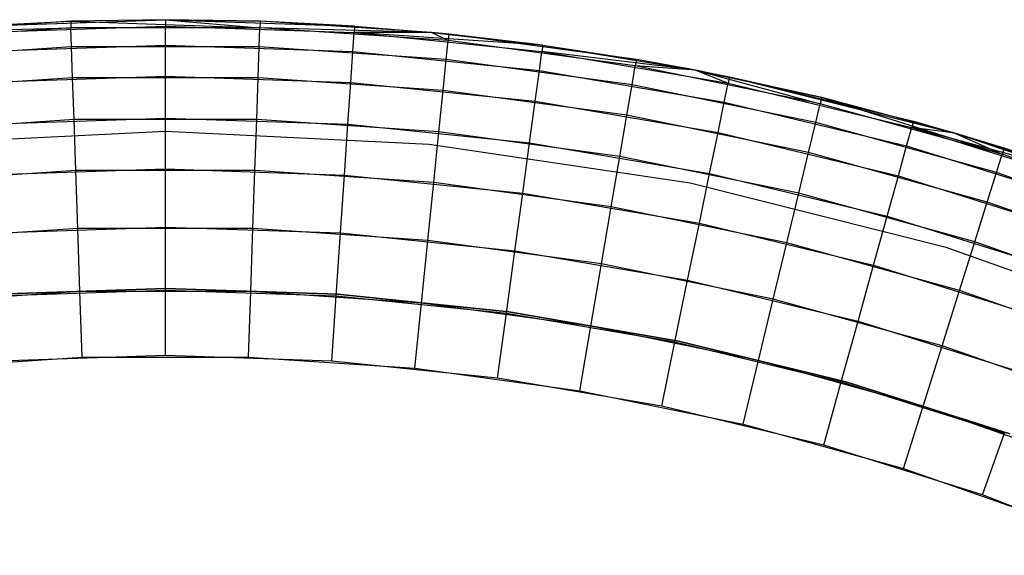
# Model space of a CAD drawing. Extents: x 0.01 to 1.98, y 0.03 to 2.78.
# Tile 29 of 39: x 0.94 to 1.29, y 1.81 to 2. Entities that reach past the tile are written whole.
import ezdxf

# ---------------------------------------------------------------- set-up
doc = ezdxf.new("R2010")
doc.units = 0
doc.header["$MEASUREMENT"] = 0
doc.layers.get('0').update_dxf_attribs({"color": 13, "linetype": 'CONTINUOUS'})

# ---------------------------------------------------------------- blocks, each defined once
blk = doc.blocks.new('NATALIE-10724-10723_C_STL_')
at = {"color": 0}
for p, q in [((0.96162, 1.99552, 1.54881), (0.9013, 1.99162, 1.54881)), ((0.96162, 1.99552, 1.54881), (0.9013, 1.99162, 1.54881)), ((0.92841, 1.99383, 6.037), (0.99486, 1.99608, 6.037)), ((0.92841, 1.99383, 6.037), (0.99486, 1.99608, 6.037)), ((0.92841, 1.99383, 6.037), (0.96162, 1.99552, 1.54881)), ((0.92841, 1.99383, 6.037), (0.96162, 1.99552, 1.54881)), ((0.99486, 1.99608, 1.54881), (0.96162, 1.99552, 1.54881)), ((0.99486, 1.99608, 6.037), (0.96162, 1.99552, 1.54881)), ((0.99486, 1.99608, 1.54881), (0.96162, 1.99552, 1.54881)), ((0.99486, 1.99608, 6.037), (0.96162, 1.99552, 1.54881)), ((0.96162, 1.99552, 1.54881), (0.96169, 1.99325, 1.52576)), ((0.96162, 1.99552, 1.54881), (1.02802, 1.99325, 1.52576)), ((0.96162, 1.99552, 1.54881), (0.96169, 1.99325, 1.52576)), ((0.96162, 1.99552, 1.54881), (1.02802, 1.99325, 1.52576)), ((0.99486, 1.99608, 6.037), (0.99486, 1.99381, 6.06004)), ((0.99486, 1.99608, 6.037), (1.06131, 1.99383, 6.037)), ((0.99486, 1.99608, 6.037), (0.99486, 1.99381, 6.06004)), ((0.99486, 1.99608, 1.54881), (1.02802, 1.99325, 1.52576)), ((1.0281, 1.99552, 1.54881), (0.99486, 1.99608, 1.54881)), ((0.99486, 1.99608, 1.54881), (1.02802, 1.99325, 1.52576)), ((0.99486, 1.99608, 6.037), (0.99486, 1.99608, 1.54881)), ((0.99486, 1.99608, 6.037), (1.0281, 1.99552, 1.54881)), ((0.99486, 1.99608, 6.037), (1.06131, 1.99383, 6.037)), ((0.99486, 1.99608, 6.037), (0.99486, 1.99608, 1.54881)), ((0.99486, 1.99608, 6.037), (1.0281, 1.99552, 1.54881)), ((1.0281, 1.99552, 1.54881), (0.99486, 1.99608, 1.54881)), ((1.0281, 1.99552, 1.54881), (1.02802, 1.99325, 1.52576)), ((1.0281, 1.99552, 1.54881), (1.02802, 1.99325, 1.52576)), ((1.08842, 1.99162, 1.54881), (1.0281, 1.99552, 1.54881)), ((1.06131, 1.99383, 6.037), (1.0281, 1.99552, 1.54881)), ((1.08842, 1.99162, 1.54881), (1.0281, 1.99552, 1.54881)), ((1.06131, 1.99383, 6.037), (1.0281, 1.99552, 1.54881)), ((0.96169, 1.99325, 1.52576), (0.89551, 1.98877, 1.52576)), ((0.96169, 1.99325, 1.52576), (0.89551, 1.98877, 1.52576)), ((0.9013, 1.99162, 1.54881), (0.96169, 1.99325, 1.52576)), ((0.9013, 1.99162, 1.54881), (0.96169, 1.99325, 1.52576)), ((0.92857, 1.99157, 6.06004), (0.99486, 1.99381, 6.06004)), ((0.92857, 1.99157, 6.06004), (0.99486, 1.99381, 6.06004)), ((1.02802, 1.99325, 1.52576), (0.96169, 1.99325, 1.52576)), ((0.96192, 1.98653, 1.50361), (0.96169, 1.99325, 1.52576)), ((1.02802, 1.99325, 1.52576), (0.96169, 1.99325, 1.52576)), ((0.96192, 1.98653, 1.50361), (0.96169, 1.99325, 1.52576)), ((0.99486, 1.99381, 6.06004), (1.06115, 1.99157, 6.06004)), ((0.99486, 1.98709, 6.08219), (0.99486, 1.99381, 6.06004)), ((0.99486, 1.99381, 6.06004), (1.06115, 1.99157, 6.06004)), ((0.99486, 1.98709, 6.08219), (0.99486, 1.99381, 6.06004)), ((1.0278, 1.98653, 1.50361), (1.02802, 1.99325, 1.52576)), ((1.0278, 1.98653, 1.50361), (1.02802, 1.99325, 1.52576)), ((1.08842, 1.99162, 1.54881), (1.02802, 1.99325, 1.52576)), ((1.08842, 1.99162, 1.54881), (1.02802, 1.99325, 1.52576)), ((1.0942, 1.98877, 1.52576), (1.02802, 1.99325, 1.52576)), ((1.0942, 1.98877, 1.52576), (1.02802, 1.99325, 1.52576)), ((1.06131, 1.99383, 6.037), (1.06115, 1.99157, 6.06004)), ((1.06131, 1.99383, 6.037), (1.06115, 1.99157, 6.06004)), ((1.06131, 1.99383, 6.037), (1.08842, 1.99162, 6.037)), ((1.06131, 1.99383, 6.037), (1.08842, 1.99162, 1.54881)), ((1.06131, 1.99383, 6.037), (1.08842, 1.99162, 6.037)), ((1.06131, 1.99383, 6.037), (1.08842, 1.99162, 1.54881)), ((1.0607, 1.98486, 6.08219), (1.06115, 1.99157, 6.06004)), ((1.0607, 1.98486, 6.08219), (1.06115, 1.99157, 6.06004)), ((1.08842, 1.99162, 6.037), (1.06115, 1.99157, 6.06004)), ((1.08842, 1.99162, 6.037), (1.06115, 1.99157, 6.06004)), ((1.12745, 1.98711, 6.037), (1.06115, 1.99157, 6.06004)), ((1.06115, 1.99157, 6.06004), (1.12714, 1.98486, 6.06004)), ((1.12745, 1.98711, 6.037), (1.06115, 1.99157, 6.06004)), ((1.06115, 1.99157, 6.06004), (1.12714, 1.98486, 6.06004)), ((1.08842, 1.99162, 6.037), (1.12745, 1.98711, 6.037)), ((1.08842, 1.99162, 1.54881), (1.0942, 1.98877, 1.52576)), ((1.09443, 1.99103, 1.54881), (1.08842, 1.99162, 1.54881)), ((1.08842, 1.99162, 1.54881), (1.0942, 1.98877, 1.52576)), ((1.08842, 1.99162, 6.037), (1.08842, 1.99162, 1.54881)), ((1.08842, 1.99162, 6.037), (1.09443, 1.99103, 1.54881)), ((1.09443, 1.99103, 1.54881), (1.08842, 1.99162, 1.54881)), ((1.08842, 1.99162, 6.037), (1.08842, 1.99162, 1.54881)), ((1.08842, 1.99162, 6.037), (1.09443, 1.99103, 1.54881)), ((1.08842, 1.99162, 6.037), (1.12745, 1.98711, 6.037)), ((1.09352, 1.98208, 1.50361), (1.0942, 1.98877, 1.52576)), ((1.09352, 1.98208, 1.50361), (1.0942, 1.98877, 1.52576)), ((1.09443, 1.99103, 1.54881), (1.0942, 1.98877, 1.52576)), ((1.09443, 1.99103, 1.54881), (1.0942, 1.98877, 1.52576)), ((1.15993, 1.97983, 1.52576), (1.0942, 1.98877, 1.52576)), ((1.15993, 1.97983, 1.52576), (1.0942, 1.98877, 1.52576)), ((1.16031, 1.98207, 1.54881), (1.09443, 1.99103, 1.54881)), ((1.12745, 1.98711, 6.037), (1.09443, 1.99103, 1.54881)), ((1.16031, 1.98207, 1.54881), (1.09443, 1.99103, 1.54881)), ((1.12745, 1.98711, 6.037), (1.09443, 1.99103, 1.54881)), ((0.96192, 1.98653, 1.50361), (0.89619, 1.98208, 1.50361)), ((0.96192, 1.98653, 1.50361), (0.89619, 1.98208, 1.50361)), ((0.92902, 1.98486, 6.08219), (0.99486, 1.98709, 6.08219)), ((0.92902, 1.98486, 6.08219), (0.99486, 1.98709, 6.08219)), ((0.96229, 1.97562, 1.48319), (0.96192, 1.98653, 1.50361)), ((1.0278, 1.98653, 1.50361), (0.96192, 1.98653, 1.50361)), ((0.96229, 1.97562, 1.48319), (0.96192, 1.98653, 1.50361)), ((1.0278, 1.98653, 1.50361), (0.96192, 1.98653, 1.50361)), ((0.99486, 1.98709, 6.08219), (1.0607, 1.98486, 6.08219)), ((0.99486, 1.97617, 6.10261), (0.99486, 1.98709, 6.08219)), ((0.99486, 1.98709, 6.08219), (1.0607, 1.98486, 6.08219)), ((0.99486, 1.97617, 6.10261), (0.99486, 1.98709, 6.08219)), ((1.02743, 1.97562, 1.48319), (1.0278, 1.98653, 1.50361)), ((1.02743, 1.97562, 1.48319), (1.0278, 1.98653, 1.50361)), ((1.09352, 1.98208, 1.50361), (1.0278, 1.98653, 1.50361)), ((1.09352, 1.98208, 1.50361), (1.0278, 1.98653, 1.50361)), ((1.12745, 1.98711, 6.037), (1.12714, 1.98486, 6.06004)), ((1.12745, 1.98711, 6.037), (1.12714, 1.98486, 6.06004)), ((1.12745, 1.98711, 6.037), (1.18113, 1.97829, 6.037)), ((1.12745, 1.98711, 6.037), (1.16031, 1.98207, 1.54881)), ((1.12745, 1.98711, 6.037), (1.18113, 1.97829, 1.54881)), ((1.12745, 1.98711, 6.037), (1.18113, 1.97829, 6.037)), ((1.12745, 1.98711, 6.037), (1.16031, 1.98207, 1.54881)), ((1.12745, 1.98711, 6.037), (1.18113, 1.97829, 1.54881)), ((1.05996, 1.97397, 6.10261), (1.0607, 1.98486, 6.08219)), ((1.05996, 1.97397, 6.10261), (1.0607, 1.98486, 6.08219)), ((1.0607, 1.98486, 6.08219), (1.12624, 1.9782, 6.08219)), ((1.0607, 1.98486, 6.08219), (1.12624, 1.9782, 6.08219)), ((1.09242, 1.97122, 1.48319), (1.09352, 1.98208, 1.50361)), ((1.09242, 1.97122, 1.48319), (1.09352, 1.98208, 1.50361)), ((1.1588, 1.97321, 1.50361), (1.09352, 1.98208, 1.50361)), ((1.1588, 1.97321, 1.50361), (1.09352, 1.98208, 1.50361)), ((1.12624, 1.9782, 6.08219), (1.12714, 1.98486, 6.06004)), ((1.12624, 1.9782, 6.08219), (1.12714, 1.98486, 6.06004)), ((1.18113, 1.97829, 6.037), (1.12714, 1.98486, 6.06004)), ((1.18113, 1.97829, 6.037), (1.12714, 1.98486, 6.06004)), ((1.12714, 1.98486, 6.06004), (1.19253, 1.97371, 6.06004)), ((1.12714, 1.98486, 6.06004), (1.19253, 1.97371, 6.06004)), ((1.16031, 1.98207, 1.54881), (1.15993, 1.97983, 1.52576)), ((1.16031, 1.98207, 1.54881), (1.15993, 1.97983, 1.52576)), ((1.18113, 1.97829, 1.54881), (1.16031, 1.98207, 1.54881)), ((1.18113, 1.97829, 1.54881), (1.16031, 1.98207, 1.54881)), ((1.12477, 1.96738, 6.10261), (1.12624, 1.9782, 6.08219)), ((1.12477, 1.96738, 6.10261), (1.12624, 1.9782, 6.08219)), ((1.12624, 1.9782, 6.08219), (1.19118, 1.96712, 6.08219)), ((1.12624, 1.9782, 6.08219), (1.19118, 1.96712, 6.08219)), ((1.1588, 1.97321, 1.50361), (1.15993, 1.97983, 1.52576)), ((1.1588, 1.97321, 1.50361), (1.15993, 1.97983, 1.52576)), ((1.2249, 1.96648, 1.52576), (1.15993, 1.97983, 1.52576)), ((1.18113, 1.97829, 1.54881), (1.15993, 1.97983, 1.52576)), ((1.18113, 1.97829, 1.54881), (1.15993, 1.97983, 1.52576)), ((1.2249, 1.96648, 1.52576), (1.15993, 1.97983, 1.52576)), ((1.18113, 1.97829, 6.037), (1.19253, 1.97371, 6.06004)), ((1.18113, 1.97829, 6.037), (1.19299, 1.97593, 6.037)), ((1.18113, 1.97829, 6.037), (1.19253, 1.97371, 6.06004)), ((1.18113, 1.97829, 1.54881), (1.2249, 1.96648, 1.52576)), ((1.18113, 1.97829, 1.54881), (1.2249, 1.96648, 1.52576)), ((1.22544, 1.96869, 1.54881), (1.18113, 1.97829, 1.54881)), ((1.18113, 1.97829, 6.037), (1.22544, 1.96869, 1.54881)), ((1.18113, 1.97829, 6.037), (1.19299, 1.97593, 6.037)), ((1.18113, 1.97829, 6.037), (1.18113, 1.97829, 1.54881)), ((1.18113, 1.97829, 6.037), (1.18113, 1.97829, 1.54881)), ((1.18113, 1.97829, 6.037), (1.22544, 1.96869, 1.54881)), ((1.22544, 1.96869, 1.54881), (1.18113, 1.97829, 1.54881)), ((0.96229, 1.97562, 1.48319), (0.8973, 1.97122, 1.48319)), ((0.96229, 1.97562, 1.48319), (0.8973, 1.97122, 1.48319)), ((0.92976, 1.97397, 6.10261), (0.99486, 1.97617, 6.10261)), ((0.92976, 1.97397, 6.10261), (0.99486, 1.97617, 6.10261)), ((1.02743, 1.97562, 1.48319), (0.96229, 1.97562, 1.48319)), ((0.96279, 1.96094, 1.46529), (0.96229, 1.97562, 1.48319)), ((0.96279, 1.96094, 1.46529), (0.96229, 1.97562, 1.48319)), ((1.02743, 1.97562, 1.48319), (0.96229, 1.97562, 1.48319)), ((0.99486, 1.97617, 6.10261), (1.05996, 1.97397, 6.10261)), ((0.99486, 1.97617, 6.10261), (1.05996, 1.97397, 6.10261)), ((0.99486, 1.96148, 6.12051), (0.99486, 1.97617, 6.10261)), ((0.99486, 1.96148, 6.12051), (0.99486, 1.97617, 6.10261)), ((1.02693, 1.96094, 1.46529), (1.02743, 1.97562, 1.48319)), ((1.02693, 1.96094, 1.46529), (1.02743, 1.97562, 1.48319)), ((1.09242, 1.97122, 1.48319), (1.02743, 1.97562, 1.48319)), ((1.09242, 1.97122, 1.48319), (1.02743, 1.97562, 1.48319)), ((1.19299, 1.97593, 6.037), (1.19253, 1.97371, 6.06004)), ((1.19299, 1.97593, 6.037), (1.19253, 1.97371, 6.06004)), ((1.19299, 1.97593, 6.037), (1.25762, 1.96035, 6.037)), ((1.19299, 1.97593, 6.037), (1.22544, 1.96869, 1.54881)), ((1.19299, 1.97593, 6.037), (1.25762, 1.96035, 6.037)), ((1.19299, 1.97593, 6.037), (1.27215, 1.95621, 1.54881)), ((1.19299, 1.97593, 6.037), (1.22544, 1.96869, 1.54881)), ((1.19299, 1.97593, 6.037), (1.27215, 1.95621, 1.54881)), ((1.05897, 1.95932, 6.12051), (1.05996, 1.97397, 6.10261)), ((1.05897, 1.95932, 6.12051), (1.05996, 1.97397, 6.10261)), ((1.05996, 1.97397, 6.10261), (1.12477, 1.96738, 6.10261)), ((1.05996, 1.97397, 6.10261), (1.12477, 1.96738, 6.10261)), ((1.15697, 1.96245, 1.48319), (1.1588, 1.97321, 1.50361)), ((1.15697, 1.96245, 1.48319), (1.1588, 1.97321, 1.50361)), ((1.22333, 1.95995, 1.50361), (1.1588, 1.97321, 1.50361)), ((1.22333, 1.95995, 1.50361), (1.1588, 1.97321, 1.50361)), ((1.19118, 1.96712, 6.08219), (1.19253, 1.97371, 6.06004)), ((1.19118, 1.96712, 6.08219), (1.19253, 1.97371, 6.06004)), ((1.19253, 1.97371, 6.06004), (1.25702, 1.95817, 6.06004)), ((1.19253, 1.97371, 6.06004), (1.25702, 1.95817, 6.06004)), ((1.09093, 1.95661, 1.46529), (1.09242, 1.97122, 1.48319)), ((1.09093, 1.95661, 1.46529), (1.09242, 1.97122, 1.48319)), ((1.15697, 1.96245, 1.48319), (1.09242, 1.97122, 1.48319)), ((1.15697, 1.96245, 1.48319), (1.09242, 1.97122, 1.48319)), ((1.22544, 1.96869, 1.54881), (1.2249, 1.96648, 1.52576)), ((1.22544, 1.96869, 1.54881), (1.2249, 1.96648, 1.52576)), ((1.22544, 1.96869, 1.54881), (1.28883, 1.94877, 1.52576)), ((1.27215, 1.95621, 1.54881), (1.22544, 1.96869, 1.54881)), ((1.22544, 1.96869, 1.54881), (1.28883, 1.94877, 1.52576)), ((1.27215, 1.95621, 1.54881), (1.22544, 1.96869, 1.54881)), ((1.12279, 1.95283, 6.12051), (1.12477, 1.96738, 6.10261)), ((1.12279, 1.95283, 6.12051), (1.12477, 1.96738, 6.10261)), ((1.12477, 1.96738, 6.10261), (1.18898, 1.95643, 6.10261)), ((1.12477, 1.96738, 6.10261), (1.18898, 1.95643, 6.10261)), ((1.18898, 1.95643, 6.10261), (1.19118, 1.96712, 6.08219)), ((1.18898, 1.95643, 6.10261), (1.19118, 1.96712, 6.08219)), ((1.19118, 1.96712, 6.08219), (1.25522, 1.95169, 6.08219)), ((1.19118, 1.96712, 6.08219), (1.25522, 1.95169, 6.08219)), ((1.22333, 1.95995, 1.50361), (1.2249, 1.96648, 1.52576)), ((1.22333, 1.95995, 1.50361), (1.2249, 1.96648, 1.52576)), ((1.28883, 1.94877, 1.52576), (1.2249, 1.96648, 1.52576)), ((1.28883, 1.94877, 1.52576), (1.2249, 1.96648, 1.52576)), ((0.96279, 1.96094, 1.46529), (0.89878, 1.95661, 1.46529)), ((0.96279, 1.96094, 1.46529), (0.89878, 1.95661, 1.46529)), ((0.93075, 1.95932, 6.12051), (0.99486, 1.96148, 6.12051)), ((0.93075, 1.95932, 6.12051), (0.99486, 1.96148, 6.12051)), ((1.02693, 1.96094, 1.46529), (0.96279, 1.96094, 1.46529)), ((0.96339, 1.94305, 1.4506), (0.96279, 1.96094, 1.46529)), ((0.96339, 1.94305, 1.4506), (0.96279, 1.96094, 1.46529)), ((1.02693, 1.96094, 1.46529), (0.96279, 1.96094, 1.46529)), ((0.99486, 1.96148, 6.12051), (1.05897, 1.95932, 6.12051)), ((0.99486, 1.96148, 6.12051), (1.05897, 1.95932, 6.12051)), ((0.99486, 1.94359, 6.1352), (0.99486, 1.96148, 6.12051)), ((0.99486, 1.94359, 6.1352), (0.99486, 1.96148, 6.12051)), ((1.02633, 1.94305, 1.4506), (1.02693, 1.96094, 1.46529)), ((1.02633, 1.94305, 1.4506), (1.02693, 1.96094, 1.46529)), ((1.09093, 1.95661, 1.46529), (1.02693, 1.96094, 1.46529)), ((1.09093, 1.95661, 1.46529), (1.02693, 1.96094, 1.46529)), ((1.1545, 1.94797, 1.46529), (1.15697, 1.96245, 1.48319)), ((1.1545, 1.94797, 1.46529), (1.15697, 1.96245, 1.48319)), ((1.22077, 1.94934, 1.48319), (1.15697, 1.96245, 1.48319)), ((1.22077, 1.94934, 1.48319), (1.15697, 1.96245, 1.48319)), ((1.05776, 1.94146, 6.1352), (1.05897, 1.95932, 6.12051)), ((1.05776, 1.94146, 6.1352), (1.05897, 1.95932, 6.12051)), ((1.05897, 1.95932, 6.12051), (1.12279, 1.95283, 6.12051)), ((1.05897, 1.95932, 6.12051), (1.12279, 1.95283, 6.12051)), ((1.22077, 1.94934, 1.48319), (1.22333, 1.95995, 1.50361)), ((1.22077, 1.94934, 1.48319), (1.22333, 1.95995, 1.50361)), ((1.28682, 1.94236, 1.50361), (1.22333, 1.95995, 1.50361)), ((1.28682, 1.94236, 1.50361), (1.22333, 1.95995, 1.50361)), ((1.25522, 1.95169, 6.08219), (1.25702, 1.95817, 6.06004)), ((1.25522, 1.95169, 6.08219), (1.25702, 1.95817, 6.06004)), ((1.25762, 1.96035, 6.037), (1.25702, 1.95817, 6.06004)), ((1.25762, 1.96035, 6.037), (1.25702, 1.95817, 6.06004)), ((1.27215, 1.95621, 6.037), (1.25702, 1.95817, 6.06004)), ((1.32106, 1.94045, 6.037), (1.25702, 1.95817, 6.06004)), ((1.25702, 1.95817, 6.06004), (1.32031, 1.93831, 6.06004)), ((1.32106, 1.94045, 6.037), (1.25702, 1.95817, 6.06004)), ((1.27215, 1.95621, 6.037), (1.25702, 1.95817, 6.06004)), ((1.25702, 1.95817, 6.06004), (1.32031, 1.93831, 6.06004)), ((1.25762, 1.96035, 6.037), (1.27215, 1.95621, 6.037)), ((1.25762, 1.96035, 6.037), (1.27215, 1.95621, 1.54881)), ((1.25762, 1.96035, 6.037), (1.27215, 1.95621, 6.037)), ((1.25762, 1.96035, 6.037), (1.27215, 1.95621, 1.54881)), ((0.99486, 1.95671, 1.47007), (0.90224, 1.95216, 1.47007)), ((0.99486, 1.95671, 6.11574), (0.90224, 1.95216, 6.11574)), ((0.99486, 1.95671, 1.47007), (0.90224, 1.95216, 1.47007)), ((0.99486, 1.95671, 6.11574), (0.90224, 1.95216, 6.11574)), ((1.08747, 1.95216, 1.47007), (0.99486, 1.95671, 1.47007)), ((0.99486, 1.95671, 6.11574), (0.99486, 1.95671, 1.47007)), ((1.08747, 1.95216, 6.11574), (0.99486, 1.95671, 6.11574)), ((0.99486, 1.95671, 6.11574), (0.99486, 1.95671, 1.47007)), ((1.08747, 1.95216, 1.47007), (0.99486, 1.95671, 1.47007)), ((1.08747, 1.95216, 6.11574), (0.99486, 1.95671, 6.11574)), ((1.08912, 1.93881, 1.4506), (1.09093, 1.95661, 1.46529)), ((1.08912, 1.93881, 1.4506), (1.09093, 1.95661, 1.46529)), ((1.1545, 1.94797, 1.46529), (1.09093, 1.95661, 1.46529)), ((1.1545, 1.94797, 1.46529), (1.09093, 1.95661, 1.46529)), ((1.18602, 1.94204, 6.12051), (1.18898, 1.95643, 6.10261)), ((1.18602, 1.94204, 6.12051), (1.18898, 1.95643, 6.10261)), ((1.18898, 1.95643, 6.10261), (1.25231, 1.94117, 6.10261)), ((1.18898, 1.95643, 6.10261), (1.25231, 1.94117, 6.10261)), ((1.27215, 1.95621, 6.037), (1.32106, 1.94045, 6.037)), ((1.28951, 1.95094, 1.54881), (1.27215, 1.95621, 1.54881)), ((1.27215, 1.95621, 1.54881), (1.28883, 1.94877, 1.52576)), ((1.27215, 1.95621, 1.54881), (1.28883, 1.94877, 1.52576)), ((1.35224, 1.9289, 1.54881), (1.27215, 1.95621, 6.037)), ((1.27215, 1.95621, 6.037), (1.32106, 1.94045, 6.037)), ((1.27215, 1.95621, 6.037), (1.27215, 1.95621, 1.54881)), ((1.27215, 1.95621, 6.037), (1.28951, 1.95094, 1.54881)), ((1.28951, 1.95094, 1.54881), (1.27215, 1.95621, 1.54881)), ((1.27215, 1.95621, 6.037), (1.27215, 1.95621, 1.54881)), ((1.27215, 1.95621, 6.037), (1.28951, 1.95094, 1.54881)), ((1.35224, 1.9289, 1.54881), (1.27215, 1.95621, 6.037)), ((1.1792, 1.93855, 1.47007), (1.08747, 1.95216, 1.47007)), ((1.1792, 1.93855, 6.11574), (1.08747, 1.95216, 6.11574)), ((1.08747, 1.95216, 6.11574), (1.08747, 1.95216, 1.47007)), ((1.1792, 1.93855, 1.47007), (1.08747, 1.95216, 1.47007)), ((1.08747, 1.95216, 6.11574), (1.08747, 1.95216, 1.47007)), ((1.1792, 1.93855, 6.11574), (1.08747, 1.95216, 6.11574)), ((1.12038, 1.93509, 6.1352), (1.12279, 1.95283, 6.12051)), ((1.12038, 1.93509, 6.1352), (1.12279, 1.95283, 6.12051)), ((1.12279, 1.95283, 6.12051), (1.18602, 1.94204, 6.12051)), ((1.12279, 1.95283, 6.12051), (1.18602, 1.94204, 6.12051)), ((1.25231, 1.94117, 6.10261), (1.25522, 1.95169, 6.08219)), ((1.25231, 1.94117, 6.10261), (1.25522, 1.95169, 6.08219)), ((1.25522, 1.95169, 6.08219), (1.31808, 1.93197, 6.08219)), ((1.25522, 1.95169, 6.08219), (1.31808, 1.93197, 6.08219)), ((1.28951, 1.95094, 1.54881), (1.28883, 1.94877, 1.52576)), ((1.28951, 1.95094, 1.54881), (1.28883, 1.94877, 1.52576)), ((1.35224, 1.9289, 1.54881), (1.28951, 1.95094, 1.54881)), ((1.35224, 1.9289, 1.54881), (1.28951, 1.95094, 1.54881)), ((1.15149, 1.93033, 1.4506), (1.1545, 1.94797, 1.46529)), ((1.15149, 1.93033, 1.4506), (1.1545, 1.94797, 1.46529)), ((1.21733, 1.93506, 1.46529), (1.1545, 1.94797, 1.46529)), ((1.21733, 1.93506, 1.46529), (1.1545, 1.94797, 1.46529)), ((1.21733, 1.93506, 1.46529), (1.22077, 1.94934, 1.48319)), ((1.21733, 1.93506, 1.46529), (1.22077, 1.94934, 1.48319)), ((1.28355, 1.93195, 1.48319), (1.22077, 1.94934, 1.48319)), ((1.28355, 1.93195, 1.48319), (1.22077, 1.94934, 1.48319)), ((1.28682, 1.94236, 1.50361), (1.28883, 1.94877, 1.52576)), ((1.28682, 1.94236, 1.50361), (1.28883, 1.94877, 1.52576)), ((1.35141, 1.92679, 1.52576), (1.28883, 1.94877, 1.52576)), ((1.35141, 1.92679, 1.52576), (1.28883, 1.94877, 1.52576)), ((0.96339, 1.94305, 1.4506), (0.90059, 1.93881, 1.4506)), ((0.96339, 1.94305, 1.4506), (0.90059, 1.93881, 1.4506)), ((0.93196, 1.94146, 6.1352), (0.99486, 1.94359, 6.1352)), ((0.93196, 1.94146, 6.1352), (0.99486, 1.94359, 6.1352)), ((1.02633, 1.94305, 1.4506), (0.96339, 1.94305, 1.4506)), ((0.96408, 1.92265, 1.43969), (0.96339, 1.94305, 1.4506)), ((1.02633, 1.94305, 1.4506), (0.96339, 1.94305, 1.4506)), ((0.96408, 1.92265, 1.43969), (0.96339, 1.94305, 1.4506)), ((0.99486, 1.94359, 6.1352), (1.05776, 1.94146, 6.1352)), ((0.99486, 1.94359, 6.1352), (1.05776, 1.94146, 6.1352)), ((0.99486, 1.92317, 6.14612), (0.99486, 1.94359, 6.1352)), ((0.99486, 1.92317, 6.14612), (0.99486, 1.94359, 6.1352)), ((1.02564, 1.92265, 1.43969), (1.02633, 1.94305, 1.4506)), ((1.02564, 1.92265, 1.43969), (1.02633, 1.94305, 1.4506)), ((1.08912, 1.93881, 1.4506), (1.02633, 1.94305, 1.4506)), ((1.08912, 1.93881, 1.4506), (1.02633, 1.94305, 1.4506)), ((1.05638, 1.92109, 6.14612), (1.05776, 1.94146, 6.1352)), ((1.05638, 1.92109, 6.14612), (1.05776, 1.94146, 6.1352)), ((1.05776, 1.94146, 6.1352), (1.12038, 1.93509, 6.1352)), ((1.05776, 1.94146, 6.1352), (1.12038, 1.93509, 6.1352)), ((1.18242, 1.92451, 6.1352), (1.18602, 1.94204, 6.12051)), ((1.18242, 1.92451, 6.1352), (1.18602, 1.94204, 6.12051)), ((1.18602, 1.94204, 6.12051), (1.24839, 1.92702, 6.12051)), ((1.18602, 1.94204, 6.12051), (1.24839, 1.92702, 6.12051)), ((1.24839, 1.92702, 6.12051), (1.25231, 1.94117, 6.10261)), ((1.24839, 1.92702, 6.12051), (1.25231, 1.94117, 6.10261)), ((1.25231, 1.94117, 6.10261), (1.31446, 1.92167, 6.10261)), ((1.25231, 1.94117, 6.10261), (1.31446, 1.92167, 6.10261)), ((1.28355, 1.93195, 1.48319), (1.28682, 1.94236, 1.50361)), ((1.28355, 1.93195, 1.48319), (1.28682, 1.94236, 1.50361)), ((1.34897, 1.92053, 1.50361), (1.28682, 1.94236, 1.50361)), ((1.34897, 1.92053, 1.50361), (1.28682, 1.94236, 1.50361)), ((1.08706, 1.91849, 1.43969), (1.08912, 1.93881, 1.4506)), ((1.08706, 1.91849, 1.43969), (1.08912, 1.93881, 1.4506)), ((1.15149, 1.93033, 1.4506), (1.08912, 1.93881, 1.4506)), ((1.15149, 1.93033, 1.4506), (1.08912, 1.93881, 1.4506)), ((1.26914, 1.91602, 1.47007), (1.1792, 1.93855, 1.47007)), ((1.26914, 1.91602, 6.11574), (1.1792, 1.93855, 6.11574)), ((1.1792, 1.93855, 6.11574), (1.1792, 1.93855, 1.47007)), ((1.26914, 1.91602, 1.47007), (1.1792, 1.93855, 1.47007)), ((1.1792, 1.93855, 6.11574), (1.1792, 1.93855, 1.47007)), ((1.26914, 1.91602, 6.11574), (1.1792, 1.93855, 6.11574)), ((1.11763, 1.91486, 6.14612), (1.12038, 1.93509, 6.1352)), ((1.11763, 1.91486, 6.14612), (1.12038, 1.93509, 6.1352)), ((1.12038, 1.93509, 6.1352), (1.18242, 1.92451, 6.1352)), ((1.12038, 1.93509, 6.1352), (1.18242, 1.92451, 6.1352)), ((1.21314, 1.91766, 1.4506), (1.21733, 1.93506, 1.46529)), ((1.21314, 1.91766, 1.4506), (1.21733, 1.93506, 1.46529)), ((1.27915, 1.91793, 1.46529), (1.21733, 1.93506, 1.46529)), ((1.27915, 1.91793, 1.46529), (1.21733, 1.93506, 1.46529)), ((1.14806, 1.9102, 1.43969), (1.15149, 1.93033, 1.4506)), ((1.14806, 1.9102, 1.43969), (1.15149, 1.93033, 1.4506)), ((1.21314, 1.91766, 1.4506), (1.15149, 1.93033, 1.4506)), ((1.21314, 1.91766, 1.4506), (1.15149, 1.93033, 1.4506)), ((1.27915, 1.91793, 1.46529), (1.28355, 1.93195, 1.48319)), ((1.27915, 1.91793, 1.46529), (1.28355, 1.93195, 1.48319)), ((1.34501, 1.91036, 1.48319), (1.28355, 1.93195, 1.48319)), ((1.34501, 1.91036, 1.48319), (1.28355, 1.93195, 1.48319)), ((1.24361, 1.90977, 6.1352), (1.24839, 1.92702, 6.12051)), ((1.24361, 1.90977, 6.1352), (1.24839, 1.92702, 6.12051)), ((1.24839, 1.92702, 6.12051), (1.30959, 1.90781, 6.12051)), ((1.24839, 1.92702, 6.12051), (1.30959, 1.90781, 6.12051)), ((0.93333, 1.92109, 6.14612), (0.99486, 1.92317, 6.14612)), ((0.93333, 1.92109, 6.14612), (0.99486, 1.92317, 6.14612)), ((0.99486, 1.90101, 6.15284), (0.99486, 1.92317, 6.14612)), ((0.99486, 1.92317, 6.14612), (1.05638, 1.92109, 6.14612)), ((0.99486, 1.92317, 6.14612), (1.05638, 1.92109, 6.14612)), ((0.99486, 1.90101, 6.15284), (0.99486, 1.92317, 6.14612)), ((1.17831, 1.90451, 6.14612), (1.18242, 1.92451, 6.1352)), ((1.17831, 1.90451, 6.14612), (1.18242, 1.92451, 6.1352)), ((1.18242, 1.92451, 6.1352), (1.24361, 1.90977, 6.1352)), ((1.18242, 1.92451, 6.1352), (1.24361, 1.90977, 6.1352)), ((0.96408, 1.92265, 1.43969), (0.90266, 1.91849, 1.43969)), ((0.96408, 1.92265, 1.43969), (0.90266, 1.91849, 1.43969)), ((1.02564, 1.92265, 1.43969), (0.96408, 1.92265, 1.43969)), ((0.96483, 1.9005, 1.43297), (0.96408, 1.92265, 1.43969)), ((1.02564, 1.92265, 1.43969), (0.96408, 1.92265, 1.43969)), ((0.96483, 1.9005, 1.43297), (0.96408, 1.92265, 1.43969)), ((1.02489, 1.9005, 1.43297), (1.02564, 1.92265, 1.43969)), ((1.02489, 1.9005, 1.43297), (1.02564, 1.92265, 1.43969)), ((1.08706, 1.91849, 1.43969), (1.02564, 1.92265, 1.43969)), ((1.08706, 1.91849, 1.43969), (1.02564, 1.92265, 1.43969)), ((1.05489, 1.89898, 6.15284), (1.05638, 1.92109, 6.14612)), ((1.05489, 1.89898, 6.15284), (1.05638, 1.92109, 6.14612)), ((1.05638, 1.92109, 6.14612), (1.11763, 1.91486, 6.14612)), ((1.05638, 1.92109, 6.14612), (1.11763, 1.91486, 6.14612)), ((1.08482, 1.89645, 1.43297), (1.08706, 1.91849, 1.43969)), ((1.08482, 1.89645, 1.43297), (1.08706, 1.91849, 1.43969)), ((1.14806, 1.9102, 1.43969), (1.08706, 1.91849, 1.43969)), ((1.14806, 1.9102, 1.43969), (1.08706, 1.91849, 1.43969)), ((1.20836, 1.89781, 1.43969), (1.21314, 1.91766, 1.4506)), ((1.20836, 1.89781, 1.43969), (1.21314, 1.91766, 1.4506)), ((1.27379, 1.90085, 1.4506), (1.21314, 1.91766, 1.4506)), ((1.27379, 1.90085, 1.4506), (1.21314, 1.91766, 1.4506)), ((1.35645, 1.88478, 1.47007), (1.26914, 1.91602, 1.47007)), ((1.26914, 1.91602, 6.11574), (1.26914, 1.91602, 1.47007)), ((1.35645, 1.88478, 6.11574), (1.26914, 1.91602, 6.11574)), ((1.26914, 1.91602, 6.11574), (1.26914, 1.91602, 1.47007)), ((1.35645, 1.88478, 1.47007), (1.26914, 1.91602, 1.47007)), ((1.35645, 1.88478, 6.11574), (1.26914, 1.91602, 6.11574)), ((1.27379, 1.90085, 1.4506), (1.27915, 1.91793, 1.46529)), ((1.27379, 1.90085, 1.4506), (1.27915, 1.91793, 1.46529)), ((1.33967, 1.89667, 1.46529), (1.27915, 1.91793, 1.46529)), ((1.33967, 1.89667, 1.46529), (1.27915, 1.91793, 1.46529)), ((1.11464, 1.8929, 6.15284), (1.11763, 1.91486, 6.14612)), ((1.11464, 1.8929, 6.15284), (1.11763, 1.91486, 6.14612)), ((1.11763, 1.91486, 6.14612), (1.17831, 1.90451, 6.14612)), ((1.11763, 1.91486, 6.14612), (1.17831, 1.90451, 6.14612)), ((1.14433, 1.88836, 1.43297), (1.14806, 1.9102, 1.43969)), ((1.14433, 1.88836, 1.43297), (1.14806, 1.9102, 1.43969)), ((1.20836, 1.89781, 1.43969), (1.14806, 1.9102, 1.43969)), ((1.20836, 1.89781, 1.43969), (1.14806, 1.9102, 1.43969)), ((1.23816, 1.89009, 6.14612), (1.24361, 1.90977, 6.1352)), ((1.23816, 1.89009, 6.14612), (1.24361, 1.90977, 6.1352)), ((1.24361, 1.90977, 6.1352), (1.30366, 1.89093, 6.1352)), ((1.24361, 1.90977, 6.1352), (1.30366, 1.89093, 6.1352)), ((1.17385, 1.88281, 6.15284), (1.17831, 1.90451, 6.14612)), ((1.17385, 1.88281, 6.15284), (1.17831, 1.90451, 6.14612)), ((1.17831, 1.90451, 6.14612), (1.23816, 1.89009, 6.14612)), ((1.17831, 1.90451, 6.14612), (1.23816, 1.89009, 6.14612)), ((0.96483, 1.9005, 1.43297), (0.9049, 1.89645, 1.43297)), ((0.96483, 1.9005, 1.43297), (0.9049, 1.89645, 1.43297)), ((0.93441, 1.89956, 1.42418), (0.99486, 1.90163, 1.42418)), ((0.99486, 1.90163, 1.38481), (0.93441, 1.89956, 1.38481)), ((0.93441, 1.89956, 1.42418), (0.99486, 1.90163, 1.42418)), ((0.99486, 1.90163, 1.38481), (0.93441, 1.89956, 1.38481)), ((0.93483, 1.89898, 6.15284), (0.99486, 1.90101, 6.15284)), ((0.93483, 1.89898, 6.15284), (0.99486, 1.90101, 6.15284)), ((1.02489, 1.9005, 1.43297), (0.96483, 1.9005, 1.43297)), ((0.96561, 1.87747, 1.4307), (0.96483, 1.9005, 1.43297)), ((0.96561, 1.87747, 1.4307), (0.96483, 1.9005, 1.43297)), ((1.02489, 1.9005, 1.43297), (0.96483, 1.9005, 1.43297)), ((0.99486, 1.90163, 1.42418), (0.99486, 1.90163, 1.38481)), ((0.99486, 1.90163, 1.42418), (1.05531, 1.89956, 1.42418)), ((1.05531, 1.89956, 1.38481), (0.99486, 1.90163, 1.38481)), ((0.99486, 1.90163, 1.42418), (0.99486, 1.90163, 1.38481)), ((0.99486, 1.90163, 1.42418), (1.05531, 1.89956, 1.42418)), ((1.05531, 1.89956, 1.38481), (0.99486, 1.90163, 1.38481)), ((0.99486, 1.87797, 6.15511), (0.99486, 1.90101, 6.15284)), ((0.99486, 1.90101, 6.15284), (1.05489, 1.89898, 6.15284)), ((0.99486, 1.87797, 6.15511), (0.99486, 1.90101, 6.15284)), ((0.99486, 1.90101, 6.15284), (1.05489, 1.89898, 6.15284)), ((1.02411, 1.87747, 1.4307), (1.02489, 1.9005, 1.43297)), ((1.02411, 1.87747, 1.4307), (1.02489, 1.9005, 1.43297)), ((1.08482, 1.89645, 1.43297), (1.02489, 1.9005, 1.43297)), ((1.08482, 1.89645, 1.43297), (1.02489, 1.9005, 1.43297)), ((1.05333, 1.87599, 6.15511), (1.05489, 1.89898, 6.15284)), ((1.05333, 1.87599, 6.15511), (1.05489, 1.89898, 6.15284)), ((1.05489, 1.89898, 6.15284), (1.11464, 1.8929, 6.15284)), ((1.05489, 1.89898, 6.15284), (1.11464, 1.8929, 6.15284)), ((1.05531, 1.89956, 1.42418), (1.05531, 1.89956, 1.38481)), ((1.05531, 1.89956, 1.42418), (1.11548, 1.89338, 1.42418)), ((1.11548, 1.89338, 1.38481), (1.05531, 1.89956, 1.38481)), ((1.05531, 1.89956, 1.42418), (1.05531, 1.89956, 1.38481)), ((1.05531, 1.89956, 1.42418), (1.11548, 1.89338, 1.42418)), ((1.11548, 1.89338, 1.38481), (1.05531, 1.89956, 1.38481)), ((1.26768, 1.88137, 1.43969), (1.27379, 1.90085, 1.4506)), ((1.26768, 1.88137, 1.43969), (1.27379, 1.90085, 1.4506)), ((1.33318, 1.88, 1.4506), (1.27379, 1.90085, 1.4506)), ((1.33318, 1.88, 1.4506), (1.27379, 1.90085, 1.4506)), ((1.08249, 1.87352, 1.4307), (1.08482, 1.89645, 1.43297)), ((1.08249, 1.87352, 1.4307), (1.08482, 1.89645, 1.43297)), ((1.14433, 1.88836, 1.43297), (1.08482, 1.89645, 1.43297)), ((1.14433, 1.88836, 1.43297), (1.08482, 1.89645, 1.43297)), ((1.20317, 1.87627, 1.43297), (1.20836, 1.89781, 1.43969)), ((1.20317, 1.87627, 1.43297), (1.20836, 1.89781, 1.43969)), ((1.26768, 1.88137, 1.43969), (1.20836, 1.89781, 1.43969)), ((1.26768, 1.88137, 1.43969), (1.20836, 1.89781, 1.43969)), ((1.11154, 1.87007, 6.15511), (1.11464, 1.8929, 6.15284)), ((1.11154, 1.87007, 6.15511), (1.11464, 1.8929, 6.15284)), ((1.11464, 1.8929, 6.15284), (1.17385, 1.88281, 6.15284)), ((1.11464, 1.8929, 6.15284), (1.17385, 1.88281, 6.15284)), ((1.11548, 1.89338, 1.42418), (1.11548, 1.89338, 1.38481)), ((1.11548, 1.89338, 1.42418), (1.17509, 1.8831, 1.42418)), ((1.17509, 1.8831, 1.38481), (1.11548, 1.89338, 1.38481)), ((1.11548, 1.89338, 1.42418), (1.11548, 1.89338, 1.38481)), ((1.11548, 1.89338, 1.42418), (1.17509, 1.8831, 1.42418)), ((1.17509, 1.8831, 1.38481), (1.11548, 1.89338, 1.38481)), ((1.14046, 1.86564, 1.4307), (1.14433, 1.88836, 1.43297)), ((1.14046, 1.86564, 1.4307), (1.14433, 1.88836, 1.43297)), ((1.20317, 1.87627, 1.43297), (1.14433, 1.88836, 1.43297)), ((1.20317, 1.87627, 1.43297), (1.14433, 1.88836, 1.43297)), ((1.23224, 1.86874, 6.15284), (1.23816, 1.89009, 6.14612)), ((1.23224, 1.86874, 6.15284), (1.23816, 1.89009, 6.14612)), ((1.23816, 1.89009, 6.14612), (1.29689, 1.87166, 6.14612)), ((1.23816, 1.89009, 6.14612), (1.29689, 1.87166, 6.14612)), ((1.16921, 1.86024, 6.15511), (1.17385, 1.88281, 6.15284)), ((1.16921, 1.86024, 6.15511), (1.17385, 1.88281, 6.15284)), ((1.17385, 1.88281, 6.15284), (1.23224, 1.86874, 6.15284)), ((1.17385, 1.88281, 6.15284), (1.23224, 1.86874, 6.15284)), ((1.17509, 1.8831, 1.42418), (1.17509, 1.8831, 1.38481)), ((1.17509, 1.8831, 1.42418), (1.23385, 1.86878, 1.42418)), ((1.23385, 1.86878, 1.38481), (1.17509, 1.8831, 1.38481)), ((1.17509, 1.8831, 1.42418), (1.17509, 1.8831, 1.38481)), ((1.17509, 1.8831, 1.42418), (1.23385, 1.86878, 1.42418)), ((1.23385, 1.86878, 1.38481), (1.17509, 1.8831, 1.38481)), ((1.26105, 1.86023, 1.43297), (1.26768, 1.88137, 1.43969)), ((1.26105, 1.86023, 1.43297), (1.26768, 1.88137, 1.43969)), ((1.32576, 1.86097, 1.43969), (1.26768, 1.88137, 1.43969)), ((1.32576, 1.86097, 1.43969), (1.26768, 1.88137, 1.43969)), ((0.99486, 1.87797, 6.15511), (0.93639, 1.87599, 6.15511)), ((0.99486, 1.87797, 6.15511), (0.93639, 1.87599, 6.15511)), ((1.05333, 1.87599, 6.15511), (0.99486, 1.87797, 6.15511)), ((1.05333, 1.87599, 6.15511), (0.99486, 1.87797, 6.15511)), ((0.90723, 1.87352, 1.4307), (0.96561, 1.87747, 1.4307)), ((0.90723, 1.87352, 1.4307), (0.96561, 1.87747, 1.4307)), ((0.96561, 1.87747, 1.4307), (1.02411, 1.87747, 1.4307)), ((0.96561, 1.87747, 1.4307), (1.02411, 1.87747, 1.4307)), ((1.02411, 1.87747, 1.4307), (1.08249, 1.87352, 1.4307)), ((1.02411, 1.87747, 1.4307), (1.08249, 1.87352, 1.4307)), ((1.11154, 1.87007, 6.15511), (1.05333, 1.87599, 6.15511)), ((1.11154, 1.87007, 6.15511), (1.05333, 1.87599, 6.15511)), ((1.19777, 1.85386, 1.4307), (1.20317, 1.87627, 1.43297)), ((1.19777, 1.85386, 1.4307), (1.20317, 1.87627, 1.43297)), ((1.26105, 1.86023, 1.43297), (1.20317, 1.87627, 1.43297)), ((1.26105, 1.86023, 1.43297), (1.20317, 1.87627, 1.43297)), ((1.08249, 1.87352, 1.4307), (1.14046, 1.86564, 1.4307)), ((1.08249, 1.87352, 1.4307), (1.14046, 1.86564, 1.4307)), ((1.16921, 1.86024, 6.15511), (1.11154, 1.87007, 6.15511)), ((1.16921, 1.86024, 6.15511), (1.11154, 1.87007, 6.15511)), ((1.22609, 1.84653, 6.15511), (1.23224, 1.86874, 6.15284)), ((1.22609, 1.84653, 6.15511), (1.23224, 1.86874, 6.15284)), ((1.23224, 1.86874, 6.15284), (1.28955, 1.85076, 6.15284)), ((1.23224, 1.86874, 6.15284), (1.28955, 1.85076, 6.15284)), ((1.23385, 1.86878, 1.42418), (1.23385, 1.86878, 1.38481)), ((1.23385, 1.86878, 1.42418), (1.2915, 1.85048, 1.42418)), ((1.2915, 1.85048, 1.38481), (1.23385, 1.86878, 1.38481)), ((1.23385, 1.86878, 1.42418), (1.23385, 1.86878, 1.38481)), ((1.23385, 1.86878, 1.42418), (1.2915, 1.85048, 1.42418)), ((1.2915, 1.85048, 1.38481), (1.23385, 1.86878, 1.38481)), ((1.14046, 1.86564, 1.4307), (1.19777, 1.85386, 1.4307)), ((1.14046, 1.86564, 1.4307), (1.19777, 1.85386, 1.4307)), ((1.22609, 1.84653, 6.15511), (1.16921, 1.86024, 6.15511)), ((1.22609, 1.84653, 6.15511), (1.16921, 1.86024, 6.15511)), ((1.25415, 1.83825, 1.4307), (1.26105, 1.86023, 1.43297)), ((1.25415, 1.83825, 1.4307), (1.26105, 1.86023, 1.43297)), ((1.31772, 1.84032, 1.43297), (1.26105, 1.86023, 1.43297)), ((1.31772, 1.84032, 1.43297), (1.26105, 1.86023, 1.43297)), ((1.19777, 1.85386, 1.4307), (1.25415, 1.83825, 1.4307)), ((1.19777, 1.85386, 1.4307), (1.25415, 1.83825, 1.4307)), ((1.28191, 1.82902, 6.15511), (1.28955, 1.85076, 6.15284)), ((1.28191, 1.82902, 6.15511), (1.28955, 1.85076, 6.15284)), ((1.28191, 1.82902, 6.15511), (1.22609, 1.84653, 6.15511)), ((1.28191, 1.82902, 6.15511), (1.22609, 1.84653, 6.15511)), ((1.25415, 1.83825, 1.4307), (1.30935, 1.81886, 1.4307)), ((1.25415, 1.83825, 1.4307), (1.30935, 1.81886, 1.4307)), ((1.33643, 1.80777, 6.15511), (1.28191, 1.82902, 6.15511)), ((1.33643, 1.80777, 6.15511), (1.28191, 1.82902, 6.15511))]:
    blk.add_line(p, q, dxfattribs=at)

msp = doc.modelspace()

# ---------------------------------------------------------------- block references
at = {"color": 0}
msp.add_blockref('NATALIE-10724-10723_C_STL_', (0, 0), dxfattribs=at)

doc.saveas('drawing.dxf')
